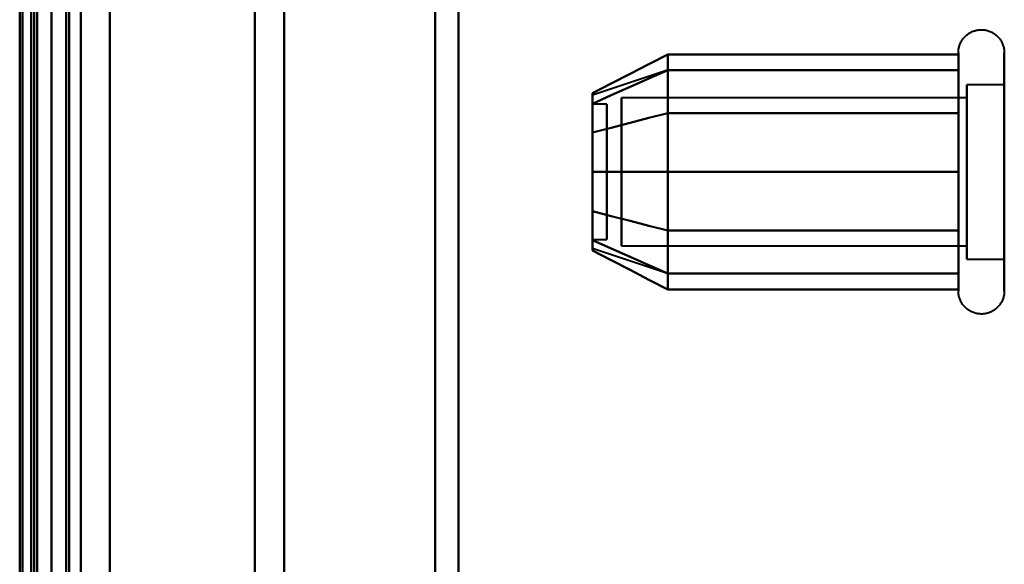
# Model space of a CAD drawing. Header units: millimetres. Extents: x -1352 to 2139, y -120 to 1046.
# Tile 50 of 77: x 549 to 583, y 219 to 238. Entities that reach past the tile are written whole.
import ezdxf

# ---------------------------------------------------------------- set-up
doc = ezdxf.new("R2010")
doc.units = ezdxf.units.MM
doc.layers.add('G-IMPT', color=8, linetype='Continuous', lineweight=40)

# ---------------------------------------------------------------- blocks, each defined once
blk = doc.blocks.new('NEXA 1000 CALQUES_dwg-755156-Avant')
at = {"layer": 'G-IMPT'}
for p, q in [((549.5, 129.472), (549.5, 937.272)), ((550, 937.272), (550, 129.472)), ((549.3, 184.868), (549.3, 514.872)), ((549.3, 514.872), (549.3, 184.868)), ((550, 514.872), (550, 184.868)), ((549.3, 171.872), (549.3, 501.877)), ((549.3, 501.877), (549.3, 171.872)), ((564, 196.883), (564, 501.872)), ((564, 501.872), (564, 196.883)), ((563.198, 501.281), (563.198, 197.429)), ((563.198, 197.429), (563.198, 501.281)), ((551, 197.807), (551, 500.872)), ((558, 197.807), (558, 500.872)), ((558, 500.872), (558, 197.807)), ((556.99, 198.386), (556.99, 500.246)), ((556.99, 500.246), (556.99, 198.386)), ((564, 184.872), (564, 489.862)), ((564, 489.862), (564, 184.872)), ((563.198, 489.315), (563.198, 185.464)), ((563.198, 185.464), (563.198, 489.315)), ((551, 185.872), (551, 488.938)), ((558, 185.872), (558, 488.938)), ((558, 488.938), (558, 185.872)), ((549.3, 488.359), (549.3, 186.498)), ((549.3, 186.498), (549.3, 403.275)), ((549.3, 403.275), (549.3, 198.386)), ((551, 403.514), (551, 185.872)), ((550, 343.372), (550, 171.872)), ((550, 343.372), (550, 184.872)), ((550, 184.872), (550, 343.372)), ((550, 171.872), (550, 343.372)), ((550.5, 343.372), (550.5, 184.872)), ((550.5, 184.872), (550.5, 343.372)), ((556.99, 186.498), (556.99, 283.47)), ((556.99, 283.47), (556.99, 186.498)), ((581.204, 234.422), (581.204, 236.472)), ((581.204, 234.422), (581.204, 236.472)), ((582.785, 236.472), (582.785, 234.422)), ((582.785, 236.472), (582.785, 234.422)), ((571.189, 235.867), (568.611, 235.008)), ((581.204, 228.272), (581.204, 235.923)), ((581.204, 230.322), (581.204, 235.923)), ((582.785, 235.923), (582.785, 228.272)), ((582.785, 235.923), (582.785, 230.322)), ((582.785, 235.372), (581.5, 235.372)), ((582.785, 235.372), (581.5, 235.372)), ((581.5, 235.372), (581.5, 233.872)), ((581.5, 229.774), (581.5, 235.372)), ((581.5, 235.372), (581.5, 233.872)), ((581.5, 230.872), (581.5, 235.372)), ((581.5, 234.921), (569.611, 234.921)), ((581.5, 234.921), (569.611, 234.921)), ((569.611, 230.165), (569.611, 234.921)), ((569.611, 234.921), (569.611, 230.165)), ((569.611, 234.921), (569.611, 231.098)), ((569.611, 231.098), (569.611, 234.921)), ((581.5, 234.97), (581.5, 230.872)), ((581.5, 229.372), (581.5, 234.97)), ((581.5, 234.97), (581.5, 229.372)), ((581.5, 230.165), (581.5, 234.921)), ((581.5, 234.921), (581.5, 230.165)), ((581.5, 234.921), (581.5, 231.098)), ((581.5, 231.098), (581.5, 234.921)), ((569.111, 234.702), (568.611, 234.702)), ((569.111, 234.702), (568.611, 234.702)), ((568.611, 230.054), (568.611, 234.702)), ((568.611, 234.702), (568.611, 230.054)), ((568.611, 230.248), (568.611, 234.702)), ((568.611, 234.702), (568.611, 230.248)), ((568.611, 230.042), (568.611, 234.691)), ((568.611, 234.691), (568.611, 230.042)), ((568.611, 230.042), (568.611, 234.496)), ((568.611, 234.496), (568.611, 230.042)), ((569.111, 230.054), (569.111, 234.702)), ((569.111, 234.702), (569.111, 230.054)), ((569.111, 234.702), (569.111, 230.248)), ((569.111, 230.248), (569.111, 234.702)), ((569.111, 230.042), (569.111, 234.691)), ((569.111, 234.691), (569.111, 230.042)), ((569.111, 234.496), (569.111, 230.042)), ((569.111, 230.042), (569.111, 234.496)), ((569.611, 229.824), (569.611, 234.579)), ((569.611, 234.579), (569.611, 229.824)), ((581.5, 229.824), (581.5, 234.579)), ((581.5, 234.579), (581.5, 229.824)), ((581.204, 228.822), (581.204, 234.422)), ((581.204, 228.272), (581.204, 234.422)), ((582.785, 234.422), (582.785, 228.822)), ((582.785, 234.422), (582.785, 228.272)), ((581.5, 233.872), (581.5, 229.372)), ((581.5, 233.872), (581.5, 229.774)), ((581.5, 229.372), (581.5, 233.872)), ((569.611, 233.646), (569.611, 229.824)), ((569.611, 229.824), (569.611, 233.646)), ((581.5, 233.646), (581.5, 229.824)), ((581.5, 229.824), (581.5, 233.646)), ((568.611, 230.042), (569.111, 230.042)), ((568.611, 230.042), (569.111, 230.042)), ((569.611, 229.824), (581.5, 229.824)), ((569.611, 229.824), (581.5, 229.824)), ((571.189, 228.877), (568.611, 229.737)), ((581.5, 229.372), (582.785, 229.372)), ((581.5, 229.372), (582.785, 229.372))]:
    blk.add_line(p, q, dxfattribs=at)
at = {"layer": 'G-IMPT', "flags": 128}
for points in [[(549.4, 937.772), (549.4, 735.572), (549.4, 533.372), (549.4, 331.172), (549.4, 128.972)], [(549.4, 128.972), (549.4, 331.172), (549.4, 533.372), (549.4, 735.572), (549.4, 937.772)], [(549.4, 128.972), (549.4, 331.172), (549.4, 533.372), (549.4, 735.572), (549.4, 937.772)], [(549.5, 937.772), (549.5, 735.572), (549.5, 533.372), (549.5, 331.172), (549.5, 128.972)], [(550, 937.772), (550, 735.572), (550, 533.372), (550, 331.172), (550, 128.972)], [(550, 128.972), (550, 331.172), (550, 533.372), (550, 735.572), (550, 937.772)], [(552, 937.772), (552, 735.572), (552, 533.372), (552, 331.172), (552, 128.972)], [(552, 128.972), (552, 331.172), (552, 533.372), (552, 735.572), (552, 937.772)], [(552, 937.772), (552, 735.572), (552, 533.372), (552, 331.172), (552, 128.972)], [(552, 128.972), (552, 331.172), (552, 533.372), (552, 735.572), (552, 937.772)], [(548.9, 937.272), (548.9, 743.297), (548.9, 549.322), (548.9, 355.347), (548.9, 161.372)], [(548.9, 161.372), (548.9, 355.347), (548.9, 549.322), (548.9, 743.297), (548.9, 937.272)], [(549, 129.372), (549, 331.372), (549, 533.372), (549, 735.372), (549, 937.372)], [(549, 937.372), (549, 735.372), (549, 533.372), (549, 331.372), (549, 129.372)], [(549, 129.472), (549, 331.422), (549, 533.372), (549, 735.322), (549, 937.272)], [(549, 937.272), (549, 735.322), (549, 533.372), (549, 331.422), (549, 129.472)], [(549.5, 937.272), (549.5, 735.322), (549.5, 533.372), (549.5, 331.422), (549.5, 129.472)], [(549.5, 129.472), (549.5, 331.422), (549.5, 533.372), (549.5, 735.322), (549.5, 937.272)], [(549.5, 937.272), (549.5, 735.322), (549.5, 533.372), (549.5, 331.422), (549.5, 129.472)], [(549.5, 129.472), (549.5, 331.422), (549.5, 533.372), (549.5, 735.322), (549.5, 937.272)], [(549.5, 129.472), (549.5, 331.422), (549.5, 533.372), (549.5, 735.322), (549.5, 937.272)], [(549.5, 937.272), (549.5, 735.322), (549.5, 533.372), (549.5, 331.422), (549.5, 129.472)], [(550, 129.472), (550, 331.422), (550, 533.372), (550, 735.322), (550, 937.272)], [(550, 937.272), (550, 735.322), (550, 533.372), (550, 331.422), (550, 129.472)], [(550, 937.272), (550, 743.297), (550, 549.322), (550, 355.347), (550, 161.372)], [(550, 129.472), (550, 331.422), (550, 533.372), (550, 735.322), (550, 937.272)], [(550, 161.372), (550, 355.347), (550, 549.322), (550, 743.297), (550, 937.272)], [(550, 937.272), (550, 735.322), (550, 533.372), (550, 331.422), (550, 129.472)], [(550.5, 129.472), (550.5, 331.422), (550.5, 533.372), (550.5, 735.322), (550.5, 937.272)], [(550.5, 937.272), (550.5, 735.322), (550.5, 533.372), (550.5, 331.422), (550.5, 129.472)], [(550.6, 129.472), (550.6, 331.422), (550.6, 533.372), (550.6, 735.322), (550.6, 937.272)], [(550.6, 937.272), (550.6, 735.322), (550.6, 533.372), (550.6, 331.422), (550.6, 129.472)], [(550.6, 129.472), (550.6, 331.422), (550.6, 533.372), (550.6, 735.322), (550.6, 937.272)], [(550.6, 129.472), (550.6, 331.422), (550.6, 533.372), (550.6, 735.322), (550.6, 937.272)], [(550.6, 937.272), (550.6, 735.322), (550.6, 533.372), (550.6, 331.422), (550.6, 129.472)], [(550.6, 937.272), (550.6, 735.322), (550.6, 533.372), (550.6, 331.422), (550.6, 129.472)], [(552, 937.272), (552, 735.322), (552, 533.372), (552, 331.422), (552, 129.472)], [(552, 129.472), (552, 331.422), (552, 533.372), (552, 735.322), (552, 937.272)], [(552, 937.272), (552, 735.322), (552, 533.372), (552, 331.422), (552, 129.472)], [(552, 129.472), (552, 331.422), (552, 533.372), (552, 735.322), (552, 937.272)], [(581.204, 236.472), (581.205, 236.504), (581.207, 236.535), (581.21, 236.567), (581.214, 236.598), (581.22, 236.629), (581.227, 236.66), (581.235, 236.691), (581.244, 236.721), (581.255, 236.751), (581.267, 236.78), (581.28, 236.809), (581.294, 236.837), (581.309, 236.865), (581.325, 236.892), (581.342, 236.919), (581.361, 236.944), (581.38, 236.969), (581.4, 236.993), (581.422, 237.017), (581.444, 237.039), (581.467, 237.061), (581.491, 237.082), (581.516, 237.101), (581.541, 237.12), (581.568, 237.137), (581.595, 237.154), (581.622, 237.169), (581.65, 237.184), (581.679, 237.197), (581.708, 237.209), (581.738, 237.22), (581.768, 237.23), (581.799, 237.238), (581.829, 237.245), (581.86, 237.251), (581.892, 237.256), (581.923, 237.259), (581.955, 237.262), (581.986, 237.263), (582.018, 237.262), (582.049, 237.261), (582.081, 237.258), (582.112, 237.254), (582.143, 237.249), (582.174, 237.242), (582.205, 237.234), (582.235, 237.225), (582.265, 237.215), (582.295, 237.204), (582.324, 237.191), (582.352, 237.177), (582.38, 237.162), (582.407, 237.146), (582.434, 237.129), (582.46, 237.111), (582.485, 237.092), (582.509, 237.072), (582.533, 237.051), (582.556, 237.029), (582.578, 237.006), (582.598, 236.982), (582.618, 236.958), (582.637, 236.933), (582.655, 236.907), (582.672, 236.88), (582.688, 236.852), (582.702, 236.824), (582.716, 236.796), (582.728, 236.767), (582.739, 236.737), (582.749, 236.707), (582.758, 236.677), (582.766, 236.646), (582.772, 236.615), (582.777, 236.584), (582.781, 236.552), (582.784, 236.521), (582.785, 236.489), (582.785, 236.472)], [(581.204, 236.472), (581.205, 236.504), (581.207, 236.535), (581.21, 236.567), (581.214, 236.598), (581.22, 236.629), (581.227, 236.66), (581.235, 236.691), (581.244, 236.721), (581.255, 236.751), (581.267, 236.78), (581.28, 236.809), (581.294, 236.837), (581.309, 236.865), (581.325, 236.892), (581.342, 236.919), (581.361, 236.944), (581.38, 236.969), (581.4, 236.993), (581.422, 237.017), (581.444, 237.039), (581.467, 237.061), (581.491, 237.082), (581.516, 237.101), (581.541, 237.12), (581.568, 237.137), (581.595, 237.154), (581.622, 237.169), (581.65, 237.184), (581.679, 237.197), (581.708, 237.209), (581.738, 237.22), (581.768, 237.23), (581.799, 237.238), (581.829, 237.245), (581.86, 237.251), (581.892, 237.256), (581.923, 237.259), (581.955, 237.262), (581.986, 237.263), (582.018, 237.262), (582.049, 237.261), (582.081, 237.258), (582.112, 237.254), (582.143, 237.249), (582.174, 237.242), (582.205, 237.234), (582.235, 237.225), (582.265, 237.215), (582.295, 237.204), (582.324, 237.191), (582.352, 237.177), (582.38, 237.162), (582.407, 237.146), (582.434, 237.129), (582.46, 237.111), (582.485, 237.092), (582.509, 237.072), (582.533, 237.051), (582.556, 237.029), (582.578, 237.006), (582.598, 236.982), (582.618, 236.958), (582.637, 236.933), (582.655, 236.907), (582.672, 236.88), (582.688, 236.852), (582.702, 236.824), (582.716, 236.796), (582.728, 236.767), (582.739, 236.737), (582.749, 236.707), (582.758, 236.677), (582.766, 236.646), (582.772, 236.615), (582.777, 236.584), (582.781, 236.552), (582.784, 236.521), (582.785, 236.489), (582.785, 236.472)], [(571.204, 236.414), (570.556, 236.081), (569.908, 235.748), (569.259, 235.414), (568.611, 235.081)], [(568.611, 235.081), (569.259, 235.414), (569.908, 235.748), (570.556, 236.081), (571.204, 236.414)], [(571.204, 234.393), (571.204, 234.898), (571.204, 235.403), (571.204, 235.909), (571.204, 236.414)], [(571.204, 236.414), (573.704, 236.414), (576.204, 236.414), (578.704, 236.414), (581.204, 236.414)], [(571.204, 236.414), (571.204, 235.909), (571.204, 235.403), (571.204, 234.898), (571.204, 234.393)], [(581.204, 236.414), (578.704, 236.414), (576.204, 236.414), (573.704, 236.414), (571.204, 236.414)], [(571.204, 234.393), (571.204, 234.898), (571.204, 235.403), (571.204, 235.909), (571.204, 236.414)], [(571.204, 236.414), (571.204, 235.909), (571.204, 235.403), (571.204, 234.898), (571.204, 234.393)], [(581.204, 236.472), (581.204, 236.469), (581.204, 236.459), (581.204, 236.443), (581.204, 236.42), (581.204, 236.391), (581.204, 236.355), (581.204, 236.313), (581.204, 236.264), (581.204, 236.209), (581.204, 236.149), (581.204, 236.082), (581.204, 236.009), (581.204, 235.93), (581.204, 235.923)], [(581.204, 228.822), (581.204, 228.906), (581.204, 228.997), (581.204, 229.093), (581.204, 229.194), (581.204, 229.3), (581.204, 229.411), (581.204, 229.526), (581.204, 229.647), (581.204, 229.771), (581.204, 229.9), (581.204, 230.033), (581.204, 230.169), (581.204, 230.31), (581.204, 230.453), (581.204, 230.599), (581.204, 230.749), (581.204, 230.9), (581.204, 231.055), (581.204, 231.211), (581.204, 231.369), (581.204, 231.529), (581.204, 231.69), (581.204, 231.852), (581.204, 232.015), (581.204, 232.179), (581.204, 232.343), (581.204, 232.507), (581.204, 232.671), (581.204, 232.834), (581.204, 232.996), (581.204, 233.158), (581.204, 233.318), (581.204, 233.477), (581.204, 233.634), (581.204, 233.789), (581.204, 233.942), (581.204, 234.092), (581.204, 234.239), (581.204, 234.384), (581.204, 234.525), (581.204, 234.663), (581.204, 234.797), (581.204, 234.927), (581.204, 235.054), (581.204, 235.175), (581.204, 235.293), (581.204, 235.406), (581.204, 235.513), (581.204, 235.616), (581.204, 235.714), (581.204, 235.806), (581.204, 235.893), (581.204, 235.974), (581.204, 236.05), (581.204, 236.119), (581.204, 236.183), (581.204, 236.24), (581.204, 236.292), (581.204, 236.337), (581.204, 236.375), (581.204, 236.408), (581.204, 236.433), (581.204, 236.453), (581.204, 236.465), (581.204, 236.472), (581.204, 236.472)], [(581.204, 236.472), (581.204, 236.469), (581.204, 236.459), (581.204, 236.443), (581.204, 236.42), (581.204, 236.391), (581.204, 236.355), (581.204, 236.313), (581.204, 236.264), (581.204, 236.209), (581.204, 236.149), (581.204, 236.082), (581.204, 236.009), (581.204, 235.93), (581.204, 235.846), (581.204, 235.756), (581.204, 235.661), (581.204, 235.56), (581.204, 235.455), (581.204, 235.344), (581.204, 235.229), (581.204, 235.109), (581.204, 234.985), (581.204, 234.856), (581.204, 234.724), (581.204, 234.588), (581.204, 234.448), (581.204, 234.422)], [(581.204, 230.322), (581.204, 230.466), (581.204, 230.613), (581.204, 230.762), (581.204, 230.914), (581.204, 231.069), (581.204, 231.225), (581.204, 231.383), (581.204, 231.543), (581.204, 231.705), (581.204, 231.867), (581.204, 232.03), (581.204, 232.194), (581.204, 232.358), (581.204, 232.522), (581.204, 232.685), (581.204, 232.848), (581.204, 233.011), (581.204, 233.172), (581.204, 233.333), (581.204, 233.491), (581.204, 233.648), (581.204, 233.803), (581.204, 233.955), (581.204, 234.105), (581.204, 234.252), (581.204, 234.397), (581.204, 234.538), (581.204, 234.675), (581.204, 234.809), (581.204, 234.939), (581.204, 235.065), (581.204, 235.186), (581.204, 235.303), (581.204, 235.415), (581.204, 235.523), (581.204, 235.625), (581.204, 235.723), (581.204, 235.814), (581.204, 235.901), (581.204, 235.981), (581.204, 236.056), (581.204, 236.125), (581.204, 236.188), (581.204, 236.245), (581.204, 236.296), (581.204, 236.34), (581.204, 236.378), (581.204, 236.41), (581.204, 236.435), (581.204, 236.454), (581.204, 236.466), (581.204, 236.472)], [(581.204, 236.414), (581.204, 235.909), (581.204, 235.403), (581.204, 234.898), (581.204, 234.393)], [(581.204, 234.393), (581.204, 234.898), (581.204, 235.403), (581.204, 235.909), (581.204, 236.414)], [(582.785, 236.472), (582.785, 236.469), (582.785, 236.459), (582.785, 236.443), (582.785, 236.42), (582.785, 236.391), (582.785, 236.355), (582.785, 236.313), (582.785, 236.264), (582.785, 236.209), (582.785, 236.149), (582.785, 236.082), (582.785, 236.009), (582.785, 235.93), (582.785, 235.846), (582.785, 235.756), (582.785, 235.661), (582.785, 235.56), (582.785, 235.455), (582.785, 235.344), (582.785, 235.229), (582.785, 235.109), (582.785, 234.985), (582.785, 234.856), (582.785, 234.724), (582.785, 234.588), (582.785, 234.448), (582.785, 234.305), (582.785, 234.159), (582.785, 234.01), (582.785, 233.858), (582.785, 233.704), (582.785, 233.548), (582.785, 233.39), (582.785, 233.23), (582.785, 233.069), (582.785, 232.907), (582.785, 232.744), (582.785, 232.58), (582.785, 232.417), (582.785, 232.253), (582.785, 232.089), (582.785, 231.925), (582.785, 231.763), (582.785, 231.601), (582.785, 231.441), (582.785, 231.282), (582.785, 231.125), (582.785, 230.969), (582.785, 230.817), (582.785, 230.666), (582.785, 230.518), (582.785, 230.374), (582.785, 230.232), (582.785, 230.094), (582.785, 229.959), (582.785, 229.829), (582.785, 229.702), (582.785, 229.58), (582.785, 229.462), (582.785, 229.349), (582.785, 229.241), (582.785, 229.137), (582.785, 229.039), (582.785, 228.946), (582.785, 228.859), (582.785, 228.822)], [(582.785, 235.923), (582.785, 236.002), (582.785, 236.075), (582.785, 236.143), (582.785, 236.204), (582.785, 236.26), (582.785, 236.309), (582.785, 236.351), (582.785, 236.388), (582.785, 236.418), (582.785, 236.441), (582.785, 236.458), (582.785, 236.468), (582.785, 236.472)], [(582.785, 236.472), (582.785, 236.469), (582.785, 236.459), (582.785, 236.443), (582.785, 236.42), (582.785, 236.391), (582.785, 236.355), (582.785, 236.313), (582.785, 236.264), (582.785, 236.209), (582.785, 236.149), (582.785, 236.082), (582.785, 236.009), (582.785, 235.93), (582.785, 235.846), (582.785, 235.756), (582.785, 235.661), (582.785, 235.56), (582.785, 235.455), (582.785, 235.344), (582.785, 235.229), (582.785, 235.109), (582.785, 234.985), (582.785, 234.856), (582.785, 234.724), (582.785, 234.588), (582.785, 234.448), (582.785, 234.305), (582.785, 234.159), (582.785, 234.01), (582.785, 233.858), (582.785, 233.704), (582.785, 233.548), (582.785, 233.39), (582.785, 233.23), (582.785, 233.069), (582.785, 232.907), (582.785, 232.744), (582.785, 232.58), (582.785, 232.417), (582.785, 232.253), (582.785, 232.089), (582.785, 231.925), (582.785, 231.763), (582.785, 231.601), (582.785, 231.441), (582.785, 231.282), (582.785, 231.125), (582.785, 230.969), (582.785, 230.817), (582.785, 230.666), (582.785, 230.518), (582.785, 230.374), (582.785, 230.322)], [(582.785, 234.422), (582.785, 234.563), (582.785, 234.7), (582.785, 234.833), (582.785, 234.962), (582.785, 235.087), (582.785, 235.208), (582.785, 235.324), (582.785, 235.435), (582.785, 235.542), (582.785, 235.643), (582.785, 235.739), (582.785, 235.83), (582.785, 235.916), (582.785, 235.995), (582.785, 236.069), (582.785, 236.137), (582.785, 236.199), (582.785, 236.255), (582.785, 236.304), (582.785, 236.348), (582.785, 236.385), (582.785, 236.415), (582.785, 236.439), (582.785, 236.457), (582.785, 236.468), (582.785, 236.472)], [(568.611, 234.718), (569.259, 235.007), (569.908, 235.295), (570.556, 235.584), (571.204, 235.872)], [(568.611, 234.718), (569.259, 235.007), (569.908, 235.295), (570.556, 235.584), (571.204, 235.872)], [(571.204, 235.872), (570.556, 235.584), (569.908, 235.295), (569.259, 235.007), (568.611, 234.718)], [(571.204, 235.872), (570.556, 235.584), (569.908, 235.295), (569.259, 235.007), (568.611, 234.718)], [(571.204, 232.372), (571.204, 233.247), (571.204, 234.122), (571.204, 234.997), (571.204, 235.872)], [(571.204, 235.872), (573.704, 235.872), (576.204, 235.872), (578.704, 235.872), (581.204, 235.872)], [(571.204, 235.872), (573.704, 235.872), (576.204, 235.872), (578.704, 235.872), (581.204, 235.872)], [(581.204, 235.872), (578.704, 235.872), (576.204, 235.872), (573.704, 235.872), (571.204, 235.872)], [(571.204, 235.872), (571.204, 234.997), (571.204, 234.122), (571.204, 233.247), (571.204, 232.372)], [(581.204, 235.872), (578.704, 235.872), (576.204, 235.872), (573.704, 235.872), (571.204, 235.872)], [(571.204, 235.872), (571.204, 234.997), (571.204, 234.122), (571.204, 233.247), (571.204, 232.372)], [(571.204, 232.372), (571.204, 233.247), (571.204, 234.122), (571.204, 234.997), (571.204, 235.872)], [(581.204, 235.923), (581.204, 235.838), (581.204, 235.748), (581.204, 235.652), (581.204, 235.551), (581.204, 235.445), (581.204, 235.334), (581.204, 235.218), (581.204, 235.098), (581.204, 234.973), (581.204, 234.844), (581.204, 234.712), (581.204, 234.575), (581.204, 234.435), (581.204, 234.292), (581.204, 234.145), (581.204, 233.996), (581.204, 233.844), (581.204, 233.69), (581.204, 233.534), (581.204, 233.376), (581.204, 233.216), (581.204, 233.055), (581.204, 232.892), (581.204, 232.729), (581.204, 232.566), (581.204, 232.402), (581.204, 232.238), (581.204, 232.074), (581.204, 231.911), (581.204, 231.748), (581.204, 231.587), (581.204, 231.426), (581.204, 231.268), (581.204, 231.111), (581.204, 230.956), (581.204, 230.803), (581.204, 230.653), (581.204, 230.505), (581.204, 230.361), (581.204, 230.219), (581.204, 230.082), (581.204, 229.948), (581.204, 229.817), (581.204, 229.691), (581.204, 229.569), (581.204, 229.452), (581.204, 229.339), (581.204, 229.231), (581.204, 229.128), (581.204, 229.031), (581.204, 228.938), (581.204, 228.851), (581.204, 228.77), (581.204, 228.695), (581.204, 228.625), (581.204, 228.562), (581.204, 228.504), (581.204, 228.453), (581.204, 228.408), (581.204, 228.369), (581.204, 228.337), (581.204, 228.311), (581.204, 228.292), (581.204, 228.279), (581.204, 228.273), (581.204, 228.272)], [(581.204, 235.872), (581.204, 234.997), (581.204, 234.122), (581.204, 233.247), (581.204, 232.372)], [(581.204, 232.372), (581.204, 233.247), (581.204, 234.122), (581.204, 234.997), (581.204, 235.872)], [(582.785, 228.272), (582.785, 228.276), (582.785, 228.285), (582.785, 228.302), (582.785, 228.325), (582.785, 228.354), (582.785, 228.39), (582.785, 228.432), (582.785, 228.48), (582.785, 228.535), (582.785, 228.596), (582.785, 228.663), (582.785, 228.736), (582.785, 228.814), (582.785, 228.899), (582.785, 228.988), (582.785, 229.084), (582.785, 229.184), (582.785, 229.29), (582.785, 229.4), (582.785, 229.516), (582.785, 229.636), (582.785, 229.76), (582.785, 229.888), (582.785, 230.021), (582.785, 230.157), (582.785, 230.297), (582.785, 230.44), (582.785, 230.586), (582.785, 230.735), (582.785, 230.887), (582.785, 231.041), (582.785, 231.197), (582.785, 231.355), (582.785, 231.514), (582.785, 231.675), (582.785, 231.838), (582.785, 232.001), (582.785, 232.164), (582.785, 232.328), (582.785, 232.492), (582.785, 232.656), (582.785, 232.819), (582.785, 232.982), (582.785, 233.143), (582.785, 233.304), (582.785, 233.463), (582.785, 233.62), (582.785, 233.775), (582.785, 233.928), (582.785, 234.079), (582.785, 234.226), (582.785, 234.371), (582.785, 234.513), (582.785, 234.651), (582.785, 234.785), (582.785, 234.916), (582.785, 235.042), (582.785, 235.165), (582.785, 235.282), (582.785, 235.396), (582.785, 235.504), (582.785, 235.607), (582.785, 235.705), (582.785, 235.798), (582.785, 235.886), (582.785, 235.923)], [(568.611, 233.727), (569.259, 233.893), (569.908, 234.06), (570.556, 234.226), (571.204, 234.393)], [(571.204, 234.393), (570.556, 234.226), (569.908, 234.06), (569.259, 233.893), (568.611, 233.727)], [(568.611, 233.727), (569.259, 233.893), (569.908, 234.06), (570.556, 234.226), (571.204, 234.393)], [(571.204, 234.393), (570.556, 234.226), (569.908, 234.06), (569.259, 233.893), (568.611, 233.727)], [(581.204, 234.393), (578.704, 234.393), (576.204, 234.393), (573.704, 234.393), (571.204, 234.393)], [(571.204, 230.352), (571.204, 231.362), (571.204, 232.372), (571.204, 233.383), (571.204, 234.393)], [(571.204, 234.393), (573.704, 234.393), (576.204, 234.393), (578.704, 234.393), (581.204, 234.393)], [(571.204, 234.393), (571.204, 233.383), (571.204, 232.372), (571.204, 231.362), (571.204, 230.352)], [(581.204, 234.393), (578.704, 234.393), (576.204, 234.393), (573.704, 234.393), (571.204, 234.393)], [(571.204, 234.393), (573.704, 234.393), (576.204, 234.393), (578.704, 234.393), (581.204, 234.393)], [(571.204, 234.393), (571.204, 233.383), (571.204, 232.372), (571.204, 231.362), (571.204, 230.352)], [(571.204, 230.352), (571.204, 231.362), (571.204, 232.372), (571.204, 233.383), (571.204, 234.393)], [(581.204, 234.422), (581.204, 234.279), (581.204, 234.132), (581.204, 233.982), (581.204, 233.83), (581.204, 233.676), (581.204, 233.52), (581.204, 233.361), (581.204, 233.201), (581.204, 233.04), (581.204, 232.878), (581.204, 232.715), (581.204, 232.551), (581.204, 232.387), (581.204, 232.223), (581.204, 232.059), (581.204, 231.896), (581.204, 231.734), (581.204, 231.572), (581.204, 231.412), (581.204, 231.253), (581.204, 231.097), (581.204, 230.942), (581.204, 230.789), (581.204, 230.639), (581.204, 230.492), (581.204, 230.348), (581.204, 230.207), (581.204, 230.069), (581.204, 229.936), (581.204, 229.806), (581.204, 229.68), (581.204, 229.558), (581.204, 229.441), (581.204, 229.329), (581.204, 229.222), (581.204, 229.119), (581.204, 229.022), (581.204, 228.93), (581.204, 228.844), (581.204, 228.763), (581.204, 228.688), (581.204, 228.619), (581.204, 228.556), (581.204, 228.499), (581.204, 228.449), (581.204, 228.404), (581.204, 228.366), (581.204, 228.334), (581.204, 228.309), (581.204, 228.291), (581.204, 228.278), (581.204, 228.273)], [(581.204, 234.393), (581.204, 233.383), (581.204, 232.372), (581.204, 231.362), (581.204, 230.352)], [(581.204, 230.352), (581.204, 231.362), (581.204, 232.372), (581.204, 233.383), (581.204, 234.393)], [(582.785, 228.272), (582.785, 228.276), (582.785, 228.285), (582.785, 228.302), (582.785, 228.325), (582.785, 228.354), (582.785, 228.39), (582.785, 228.432), (582.785, 228.48), (582.785, 228.535), (582.785, 228.596), (582.785, 228.663), (582.785, 228.736), (582.785, 228.814), (582.785, 228.899), (582.785, 228.988), (582.785, 229.084), (582.785, 229.184), (582.785, 229.29), (582.785, 229.4), (582.785, 229.516), (582.785, 229.636), (582.785, 229.76), (582.785, 229.888), (582.785, 230.021), (582.785, 230.157), (582.785, 230.297), (582.785, 230.44), (582.785, 230.586), (582.785, 230.735), (582.785, 230.887), (582.785, 231.041), (582.785, 231.197), (582.785, 231.355), (582.785, 231.514), (582.785, 231.675), (582.785, 231.838), (582.785, 232.001), (582.785, 232.164), (582.785, 232.328), (582.785, 232.492), (582.785, 232.656), (582.785, 232.819), (582.785, 232.982), (582.785, 233.143), (582.785, 233.304), (582.785, 233.463), (582.785, 233.62), (582.785, 233.775), (582.785, 233.928), (582.785, 234.079), (582.785, 234.226), (582.785, 234.371), (582.785, 234.422)], [(571.204, 232.372), (570.556, 232.372), (569.908, 232.372), (569.259, 232.372), (568.611, 232.372)], [(568.611, 232.372), (569.259, 232.372), (569.908, 232.372), (570.556, 232.372), (571.204, 232.372)], [(571.204, 232.372), (570.556, 232.372), (569.908, 232.372), (569.259, 232.372), (568.611, 232.372)], [(568.611, 232.372), (569.259, 232.372), (569.908, 232.372), (570.556, 232.372), (571.204, 232.372)], [(571.204, 232.372), (571.204, 231.497), (571.204, 230.622), (571.204, 229.747), (571.204, 228.872)], [(581.204, 232.372), (578.704, 232.372), (576.204, 232.372), (573.704, 232.372), (571.204, 232.372)], [(571.204, 228.872), (571.204, 229.747), (571.204, 230.622), (571.204, 231.497), (571.204, 232.372)], [(571.204, 232.372), (573.704, 232.372), (576.204, 232.372), (578.704, 232.372), (581.204, 232.372)], [(581.204, 232.372), (578.704, 232.372), (576.204, 232.372), (573.704, 232.372), (571.204, 232.372)], [(571.204, 232.372), (573.704, 232.372), (576.204, 232.372), (578.704, 232.372), (581.204, 232.372)], [(571.204, 228.872), (571.204, 229.747), (571.204, 230.622), (571.204, 231.497), (571.204, 232.372)], [(571.204, 232.372), (571.204, 231.497), (571.204, 230.622), (571.204, 229.747), (571.204, 228.872)], [(581.204, 228.872), (581.204, 229.747), (581.204, 230.622), (581.204, 231.497), (581.204, 232.372)], [(581.204, 232.372), (581.204, 231.497), (581.204, 230.622), (581.204, 229.747), (581.204, 228.872)], [(571.204, 230.352), (570.556, 230.518), (569.908, 230.685), (569.259, 230.851), (568.611, 231.018)], [(568.611, 231.018), (569.259, 230.851), (569.908, 230.685), (570.556, 230.518), (571.204, 230.352)], [(571.204, 230.352), (570.556, 230.518), (569.908, 230.685), (569.259, 230.851), (568.611, 231.018)], [(568.611, 231.018), (569.259, 230.851), (569.908, 230.685), (570.556, 230.518), (571.204, 230.352)], [(581.204, 230.352), (578.704, 230.352), (576.204, 230.352), (573.704, 230.352), (571.204, 230.352)], [(571.204, 228.331), (571.204, 228.836), (571.204, 229.341), (571.204, 229.846), (571.204, 230.352)], [(571.204, 230.352), (573.704, 230.352), (576.204, 230.352), (578.704, 230.352), (581.204, 230.352)], [(571.204, 230.352), (571.204, 229.846), (571.204, 229.341), (571.204, 228.836), (571.204, 228.331)], [(581.204, 230.352), (578.704, 230.352), (576.204, 230.352), (573.704, 230.352), (571.204, 230.352)], [(571.204, 230.352), (573.704, 230.352), (576.204, 230.352), (578.704, 230.352), (581.204, 230.352)], [(571.204, 230.352), (571.204, 229.846), (571.204, 229.341), (571.204, 228.836), (571.204, 228.331)], [(571.204, 228.331), (571.204, 228.836), (571.204, 229.341), (571.204, 229.846), (571.204, 230.352)], [(581.204, 230.352), (581.204, 229.846), (581.204, 229.341), (581.204, 228.836), (581.204, 228.331)], [(581.204, 228.331), (581.204, 228.836), (581.204, 229.341), (581.204, 229.846), (581.204, 230.352)], [(581.204, 228.272), (581.204, 228.276), (581.204, 228.285), (581.204, 228.302), (581.204, 228.325), (581.204, 228.354), (581.204, 228.39), (581.204, 228.432), (581.204, 228.48), (581.204, 228.535), (581.204, 228.596), (581.204, 228.663), (581.204, 228.736), (581.204, 228.814), (581.204, 228.899), (581.204, 228.988), (581.204, 229.084), (581.204, 229.184), (581.204, 229.29), (581.204, 229.4), (581.204, 229.516), (581.204, 229.636), (581.204, 229.76), (581.204, 229.888), (581.204, 230.021), (581.204, 230.157), (581.204, 230.297), (581.204, 230.322)], [(582.785, 230.322), (582.785, 230.182), (582.785, 230.045), (582.785, 229.912), (582.785, 229.783), (582.785, 229.658), (582.785, 229.537), (582.785, 229.421), (582.785, 229.309), (582.785, 229.203), (582.785, 229.101), (582.785, 229.005), (582.785, 228.914), (582.785, 228.829), (582.785, 228.749), (582.785, 228.675), (582.785, 228.608), (582.785, 228.546), (582.785, 228.49), (582.785, 228.44), (582.785, 228.397), (582.785, 228.36), (582.785, 228.329), (582.785, 228.305), (582.785, 228.288), (582.785, 228.277), (582.785, 228.272)], [(568.611, 230.026), (569.259, 229.738), (569.908, 229.449), (570.556, 229.161), (571.204, 228.872)], [(568.611, 230.026), (569.259, 229.738), (569.908, 229.449), (570.556, 229.161), (571.204, 228.872)], [(571.204, 228.872), (570.556, 229.161), (569.908, 229.449), (569.259, 229.738), (568.611, 230.026)], [(571.204, 228.872), (570.556, 229.161), (569.908, 229.449), (569.259, 229.738), (568.611, 230.026)], [(571.204, 228.331), (570.556, 228.664), (569.908, 228.997), (569.259, 229.33), (568.611, 229.663)], [(568.611, 229.663), (569.259, 229.33), (569.908, 228.997), (570.556, 228.664), (571.204, 228.331)], [(571.204, 228.872), (573.704, 228.872), (576.204, 228.872), (578.704, 228.872), (581.204, 228.872)], [(571.204, 228.872), (573.704, 228.872), (576.204, 228.872), (578.704, 228.872), (581.204, 228.872)], [(581.204, 228.872), (578.704, 228.872), (576.204, 228.872), (573.704, 228.872), (571.204, 228.872)], [(581.204, 228.872), (578.704, 228.872), (576.204, 228.872), (573.704, 228.872), (571.204, 228.872)], [(581.204, 228.272), (581.204, 228.276), (581.204, 228.285), (581.204, 228.302), (581.204, 228.325), (581.204, 228.354), (581.204, 228.39), (581.204, 228.432), (581.204, 228.48), (581.204, 228.535), (581.204, 228.596), (581.204, 228.663), (581.204, 228.736), (581.204, 228.814), (581.204, 228.822)], [(582.785, 228.822), (582.785, 228.742), (582.785, 228.669), (582.785, 228.602), (582.785, 228.54), (582.785, 228.485), (582.785, 228.436), (582.785, 228.393), (582.785, 228.357), (582.785, 228.327), (582.785, 228.304), (582.785, 228.287), (582.785, 228.276), (582.785, 228.272)], [(581.204, 228.331), (578.704, 228.331), (576.204, 228.331), (573.704, 228.331), (571.204, 228.331)], [(571.204, 228.331), (573.704, 228.331), (576.204, 228.331), (578.704, 228.331), (581.204, 228.331)], [(582.785, 228.272), (582.785, 228.241), (582.783, 228.209), (582.779, 228.178), (582.775, 228.146), (582.769, 228.115), (582.762, 228.084), (582.754, 228.054), (582.745, 228.024), (582.734, 227.994), (582.723, 227.964), (582.71, 227.936), (582.696, 227.907), (582.681, 227.88), (582.664, 227.852), (582.647, 227.826), (582.629, 227.8), (582.609, 227.775), (582.589, 227.751), (582.568, 227.728), (582.545, 227.705), (582.522, 227.684), (582.498, 227.663), (582.474, 227.643), (582.448, 227.625), (582.422, 227.607), (582.395, 227.591), (582.367, 227.575), (582.339, 227.561), (582.31, 227.548), (582.281, 227.536), (582.251, 227.525), (582.221, 227.515), (582.191, 227.507), (582.16, 227.499), (582.129, 227.493), (582.098, 227.489), (582.066, 227.485), (582.035, 227.483), (582.003, 227.482), (581.972, 227.482), (581.94, 227.484), (581.909, 227.487), (581.877, 227.491), (581.846, 227.496), (581.815, 227.503), (581.784, 227.51), (581.754, 227.519), (581.724, 227.53), (581.695, 227.541), (581.666, 227.554), (581.637, 227.567), (581.609, 227.582), (581.582, 227.598), (581.555, 227.615), (581.53, 227.633), (581.504, 227.652), (581.48, 227.672), (581.456, 227.694), (581.434, 227.716), (581.412, 227.738), (581.391, 227.762), (581.371, 227.787), (581.352, 227.812), (581.334, 227.838), (581.317, 227.865), (581.302, 227.892), (581.287, 227.92), (581.273, 227.949), (581.261, 227.978), (581.25, 228.008), (581.24, 228.038), (581.231, 228.068), (581.224, 228.099), (581.217, 228.13), (581.212, 228.161), (581.208, 228.192), (581.206, 228.224), (581.204, 228.255), (581.204, 228.272)], [(582.785, 228.272), (582.785, 228.241), (582.783, 228.209), (582.779, 228.178), (582.775, 228.146), (582.769, 228.115), (582.762, 228.084), (582.754, 228.054), (582.745, 228.024), (582.734, 227.994), (582.723, 227.964), (582.71, 227.936), (582.696, 227.907), (582.681, 227.88), (582.664, 227.852), (582.647, 227.826), (582.629, 227.8), (582.609, 227.775), (582.589, 227.751), (582.568, 227.728), (582.545, 227.705), (582.522, 227.684), (582.498, 227.663), (582.474, 227.643), (582.448, 227.625), (582.422, 227.607), (582.395, 227.591), (582.367, 227.575), (582.339, 227.561), (582.31, 227.548), (582.281, 227.536), (582.251, 227.525), (582.221, 227.515), (582.191, 227.507), (582.16, 227.499), (582.129, 227.493), (582.098, 227.489), (582.066, 227.485), (582.035, 227.483), (582.003, 227.482), (581.972, 227.482), (581.94, 227.484), (581.909, 227.487), (581.877, 227.491), (581.846, 227.496), (581.815, 227.503), (581.784, 227.51), (581.754, 227.519), (581.724, 227.53), (581.695, 227.541), (581.666, 227.554), (581.637, 227.567), (581.609, 227.582), (581.582, 227.598), (581.555, 227.615), (581.53, 227.633), (581.504, 227.652), (581.48, 227.672), (581.456, 227.694), (581.434, 227.716), (581.412, 227.738), (581.391, 227.762), (581.371, 227.787), (581.352, 227.812), (581.334, 227.838), (581.317, 227.865), (581.302, 227.892), (581.287, 227.92), (581.273, 227.949), (581.261, 227.978), (581.25, 228.008), (581.24, 228.038), (581.231, 228.068), (581.224, 228.099), (581.217, 228.13), (581.212, 228.161), (581.208, 228.192), (581.206, 228.224), (581.204, 228.255), (581.204, 228.272)]]:
    blk.add_lwpolyline(points, dxfattribs=at)
at = {"layer": 'G-IMPT'}
for points in [[(568.611, 235.081), (568.611, 235.035), (568.611, 234.739), (568.611, 234.105), (568.611, 233.727)], [(568.611, 233.727), (568.611, 234.106), (568.611, 234.74), (568.611, 235.035), (568.611, 235.081)], [(568.611, 233.727), (568.611, 234.111), (568.611, 234.738), (568.611, 235.032), (568.611, 235.081)], [(568.611, 235.081), (568.611, 235.032), (568.611, 234.739), (568.611, 234.111), (568.611, 233.727)], [(568.611, 234.718), (568.611, 234.91), (568.611, 235.008), (568.611, 235.008)], [(568.611, 235.008), (568.611, 235.008), (568.611, 234.91), (568.611, 234.718)], [(568.611, 234.718), (568.611, 234.911), (568.611, 235.104), (568.611, 234.911), (568.611, 234.718)], [(568.611, 232.372), (568.611, 232.836), (568.611, 233.739), (568.611, 234.446), (568.611, 234.718)], [(568.611, 234.718), (568.611, 234.446), (568.611, 233.739), (568.611, 232.836), (568.611, 232.372)], [(568.611, 232.372), (568.611, 232.844), (568.611, 233.738), (568.611, 234.439), (568.611, 234.718)], [(568.611, 234.718), (568.611, 234.439), (568.611, 233.739), (568.611, 232.845), (568.611, 232.372)], [(568.611, 231.018), (568.611, 231.443), (568.611, 232.373), (568.611, 233.302), (568.611, 233.727)], [(568.611, 233.727), (568.611, 233.302), (568.611, 232.372), (568.611, 231.443), (568.611, 231.018)], [(568.611, 233.727), (568.611, 233.293), (568.611, 232.373), (568.611, 231.452), (568.611, 231.018)], [(568.611, 231.018), (568.611, 231.451), (568.611, 232.372), (568.611, 233.293), (568.611, 233.727)], [(568.611, 232.372), (568.611, 231.908), (568.611, 231.005), (568.611, 230.298), (568.611, 230.026)], [(568.611, 230.026), (568.611, 230.299), (568.611, 231.006), (568.611, 231.908), (568.611, 232.372)], [(568.611, 232.372), (568.611, 231.9), (568.611, 231.006), (568.611, 230.306), (568.611, 230.026)], [(568.611, 230.026), (568.611, 230.305), (568.611, 231.006), (568.611, 231.9), (568.611, 232.372)], [(568.611, 229.663), (568.611, 229.71), (568.611, 230.005), (568.611, 230.639), (568.611, 231.018)], [(568.611, 231.018), (568.611, 230.639), (568.611, 230.005), (568.611, 229.71), (568.611, 229.663)], [(568.611, 231.018), (568.611, 230.634), (568.611, 230.006), (568.611, 229.713), (568.611, 229.663)], [(568.611, 229.663), (568.611, 229.713), (568.611, 230.006), (568.611, 230.634), (568.611, 231.018)], [(568.611, 230.026), (568.611, 229.834), (568.611, 229.737), (568.611, 229.737)], [(568.611, 229.737), (568.611, 229.737), (568.611, 229.834), (568.611, 230.026)], [(568.611, 230.026), (568.611, 229.833), (568.611, 229.64), (568.611, 229.833), (568.611, 230.026)]]:
    blk.add_open_spline(points, degree=3, dxfattribs=at)

msp = doc.modelspace()

# ---------------------------------------------------------------- block references
at = {"layer": 'G-IMPT'}
msp.add_blockref('NEXA 1000 CALQUES_dwg-755156-Avant', (0, 0), dxfattribs=at)

doc.saveas('drawing.dxf')
